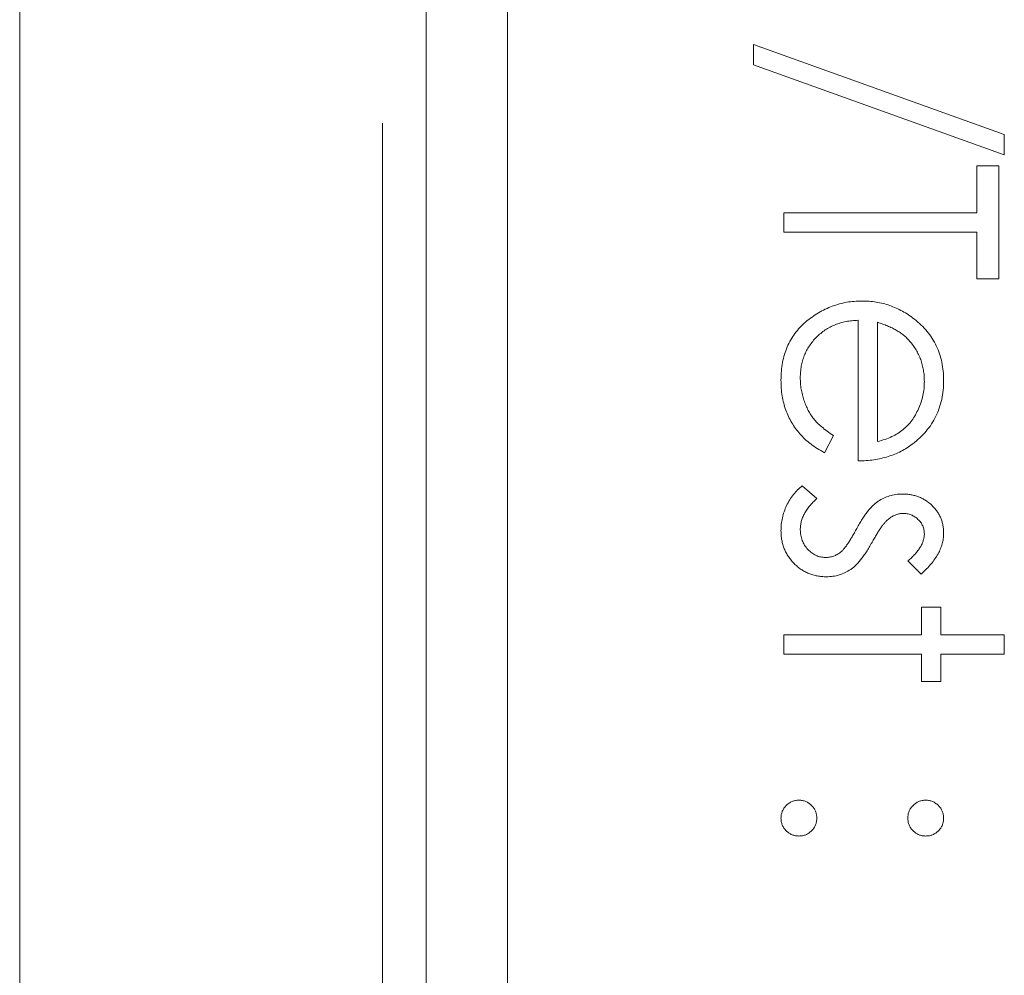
# Model space of a CAD drawing. Header units: millimetres. Extents: x -68 to 153, y 78 to 418.
# Tile 11 of 32: x -24 to -18, y 317 to 323. Entities that reach past the tile are written whole.
import ezdxf

# ---------------------------------------------------------------- set-up
doc = ezdxf.new("R2010")
doc.units = ezdxf.units.MM
doc.linetypes.add('PHANTOM', pattern=[12.7, 6.35, -1.27, 1.27, -1.27, 1.27, -1.27])

msp = doc.modelspace()

# ---------------------------------------------------------------- linework, layer by layer
at = {"color": 7, "linetype": 'Continuous', "lineweight": 15}
for p, q in [((-23.7912, 314.8887), (-23.7912, 365.0195)), ((-21.2912, 298.0195), (-21.2912, 365.0195)), ((-20.7912, 356.0195), (-20.7912, 300.0195)), ((-19.2778, 322.516), (-19.2778, 322.6411)), ((-19.2778, 322.6411), (-17.7344, 322.0877)), ((-17.7344, 321.9626), (-19.2778, 322.516)), ((-17.7344, 322.0877), (-17.7344, 321.9626)), ((-17.904, 321.8948), (-17.7683, 321.8948)), ((-17.904, 321.6065), (-17.904, 321.8948)), ((-17.7683, 321.8948), (-17.7683, 321.1994)), ((-19.0912, 321.4877), (-19.0912, 321.6065)), ((-19.0912, 321.6065), (-17.904, 321.6065)), ((-17.904, 321.4877), (-19.0912, 321.4877)), ((-17.904, 321.1994), (-17.904, 321.4877)), ((-17.7683, 321.1994), (-17.904, 321.1994)), ((-18.6333, 320.08), (-18.6333, 320.945)), ((-18.5146, 320.9326), (-18.5146, 320.1988)), ((-18.7859, 320.2364), (-18.8413, 320.1309)), ((-18.9773, 319.9274), (-18.8877, 319.8487)), ((-18.245, 319.3847), (-18.328, 319.4652)), ((-18.2432, 319.1811), (-18.1245, 319.1811)), ((-18.2432, 319.0115), (-18.2432, 319.1811)), ((-18.1245, 319.1811), (-18.1245, 319.0115)), ((-19.0912, 319.0115), (-18.2432, 319.0115)), ((-19.0912, 318.8928), (-19.0912, 319.0115)), ((-18.1245, 319.0115), (-17.7344, 319.0115)), ((-17.7344, 319.0115), (-17.7344, 318.8928)), ((-18.2432, 318.8928), (-19.0912, 318.8928)), ((-18.2432, 318.7232), (-18.2432, 318.8928)), ((-18.1245, 318.8928), (-18.1245, 318.7232)), ((-17.7344, 318.8928), (-18.1245, 318.8928)), ((-18.1245, 318.7232), (-18.2432, 318.7232))]:
    msp.add_line(p, q, dxfattribs=at)
at = {"color": 8, "linetype": 'PHANTOM', "lineweight": 0}
msp.add_line((-21.5592, 290.4082), (-21.5592, 365.0195), dxfattribs=at)
at = {"color": 7, "linetype": 'Continuous', "lineweight": 15}
for points, knots in [([(-19.1082, 320.5774), (-19.1077, 320.596), (-19.1069, 320.6323), (-19.0996, 320.685), (-19.0877, 320.7347), (-19.0711, 320.7812), (-19.0494, 320.8246), (-19.0229, 320.8649), (-18.9919, 320.9022), (-18.956, 320.9355), (-18.9175, 320.9654), (-18.8775, 320.9919), (-18.8359, 321.014), (-18.7931, 321.0319), (-18.7493, 321.0464), (-18.7042, 321.0566), (-18.6577, 321.0624), (-18.6263, 321.0633), (-18.6105, 321.0637)], [0, 0, 0, 0, 0.071579, 0.139629, 0.204797, 0.268135, 0.329814, 0.391301, 0.453434, 0.516552, 0.579631, 0.641119, 0.701294, 0.76081, 0.819932, 0.87892, 0.938983, 1, 1, 1, 1]), ([(-18.6105, 321.0637), (-18.5956, 321.0633), (-18.5662, 321.0625), (-18.5226, 321.0575), (-18.4803, 321.0487), (-18.4391, 321.0365), (-18.3992, 321.0208), (-18.3606, 321.0016), (-18.3232, 320.9788), (-18.2996, 320.9613), (-18.2877, 320.9524)], [0, 0, 0, 0, 0.128045, 0.253768, 0.377428, 0.500551, 0.623296, 0.746578, 0.872348, 1, 1, 1, 1]), ([(-18.2877, 320.9524), (-18.2734, 320.9404), (-18.2452, 320.9169), (-18.2082, 320.877), (-18.1772, 320.8338), (-18.1515, 320.7878), (-18.132, 320.7385), (-18.1174, 320.6866), (-18.1092, 320.6315), (-18.1081, 320.5938), (-18.1075, 320.5745)], [0, 0, 0, 0, 0.128835, 0.253589, 0.374643, 0.49534, 0.616325, 0.739759, 0.866842, 1, 1, 1, 1]), ([(-18.6333, 320.945), (-18.646, 320.9444), (-18.6711, 320.9433), (-18.7077, 320.938), (-18.7426, 320.9295), (-18.7756, 320.9177), (-18.8069, 320.9034), (-18.8364, 320.8859), (-18.864, 320.865), (-18.89, 320.8416), (-18.913, 320.8157), (-18.9337, 320.7883), (-18.951, 320.7593), (-18.9651, 320.7287), (-18.9761, 320.6967), (-18.9836, 320.6631), (-18.9886, 320.6282), (-18.9892, 320.6044), (-18.9895, 320.5923)], [0, 0, 0, 0, 0.068385, 0.134476, 0.198391, 0.260753, 0.321829, 0.383037, 0.444653, 0.507398, 0.569825, 0.630778, 0.690929, 0.750945, 0.811049, 0.872331, 0.935004, 1, 1, 1, 1]), ([(-18.3169, 320.8175), (-18.3226, 320.8239), (-18.3341, 320.8366), (-18.354, 320.8537), (-18.3755, 320.87), (-18.3993, 320.8849), (-18.4252, 320.8985), (-18.453, 320.9113), (-18.483, 320.9228), (-18.5038, 320.9292), (-18.5146, 320.9326)], [0, 0, 0, 0, 0.1099838, 0.2225805, 0.3384999, 0.4587086, 0.5855353, 0.7175177, 0.8546668, 1, 1, 1, 1]), ([(-18.2262, 320.5684), (-18.2265, 320.5803), (-18.2269, 320.6037), (-18.2313, 320.6382), (-18.2384, 320.6714), (-18.2482, 320.7034), (-18.2613, 320.7338), (-18.2767, 320.7634), (-18.2954, 320.7913), (-18.3097, 320.8087), (-18.3169, 320.8175)], [0, 0, 0, 0, 0.131092, 0.259141, 0.384162, 0.505992, 0.629098, 0.750669, 0.874039, 1, 1, 1, 1]), ([(-18.9895, 320.5923), (-18.9892, 320.5804), (-18.9888, 320.5569), (-18.9843, 320.5219), (-18.9772, 320.4875), (-18.9674, 320.4537), (-18.9554, 320.4214), (-18.941, 320.3914), (-18.9251, 320.3639), (-18.9069, 320.3381), (-18.8846, 320.3132), (-18.8567, 320.2884), (-18.8238, 320.2618), (-18.7991, 320.2452), (-18.7859, 320.2364)], [0, 0, 0, 0, 0.0825923, 0.1638789, 0.2456587, 0.3277257, 0.40861, 0.4857491, 0.5591691, 0.6302685, 0.705306, 0.792065, 0.8897964, 1, 1, 1, 1]), ([(-18.8413, 320.1309), (-18.8562, 320.1393), (-18.8852, 320.1557), (-18.9251, 320.1838), (-18.9609, 320.2133), (-18.9918, 320.2454), (-19.0188, 320.2793), (-19.0423, 320.3151), (-19.0624, 320.353), (-19.0793, 320.3931), (-19.0923, 320.4355), (-19.1015, 320.4805), (-19.1072, 320.5281), (-19.1078, 320.5607), (-19.1082, 320.5774)], [0, 0, 0, 0, 0.09337, 0.181661, 0.265874, 0.346355, 0.4246, 0.501903, 0.579992, 0.658443, 0.738672, 0.821894, 0.908801, 1, 1, 1, 1]), ([(-18.5146, 320.1988), (-18.4988, 320.2031), (-18.4685, 320.2115), (-18.4265, 320.2289), (-18.3892, 320.2486), (-18.3569, 320.2719), (-18.3282, 320.2983), (-18.303, 320.3288), (-18.2806, 320.363), (-18.2616, 320.4007), (-18.2455, 320.4406), (-18.2347, 320.4824), (-18.2273, 320.5251), (-18.2266, 320.5539), (-18.2262, 320.5684)], [0, 0, 0, 0, 0.09624, 0.185231, 0.267501, 0.3444, 0.419595, 0.496891, 0.576638, 0.660268, 0.745387, 0.83004, 0.914474, 1, 1, 1, 1]), ([(-18.1075, 320.5745), (-18.108, 320.5547), (-18.109, 320.5158), (-18.1183, 320.4591), (-18.1331, 320.4055), (-18.1539, 320.3549), (-18.1808, 320.3073), (-18.2142, 320.2632), (-18.2529, 320.2217), (-18.2826, 320.1975), (-18.2978, 320.1852)], [0, 0, 0, 0, 0.13204, 0.259033, 0.38188, 0.502258, 0.622752, 0.744743, 0.870109, 1, 1, 1, 1]), ([(-18.2978, 320.1852), (-18.3092, 320.1769), (-18.332, 320.1602), (-18.3691, 320.1393), (-18.4079, 320.1212), (-18.449, 320.1067), (-18.4921, 320.095), (-18.5373, 320.0865), (-18.5846, 320.0815), (-18.6168, 320.0805), (-18.6333, 320.08)], [0, 0, 0, 0, 0.118522, 0.236255, 0.356174, 0.47725, 0.60154, 0.729618, 0.862158, 1, 1, 1, 1]), ([(-19.1082, 319.651), (-19.1078, 319.6643), (-19.1071, 319.6909), (-19.1001, 319.7302), (-19.0892, 319.7685), (-19.0742, 319.8057), (-19.0552, 319.8409), (-19.0325, 319.8731), (-19.0068, 319.9024), (-18.9871, 319.919), (-18.9773, 319.9274)], [0, 0, 0, 0, 0.126743, 0.251724, 0.377219, 0.504694, 0.631458, 0.755401, 0.877701, 1, 1, 1, 1]), ([(-18.5101, 319.8322), (-18.499, 319.8391), (-18.477, 319.8528), (-18.4402, 319.8661), (-18.4015, 319.8753), (-18.3748, 319.8761), (-18.3611, 319.8765)], [0, 0, 0, 0, 0.246252, 0.492591, 0.74057, 1, 1, 1, 1]), ([(-18.3611, 319.8765), (-18.3522, 319.8763), (-18.3347, 319.8759), (-18.309, 319.8728), (-18.2846, 319.867), (-18.2612, 319.8598), (-18.239, 319.8498), (-18.218, 319.8378), (-18.1981, 319.8238), (-18.1795, 319.8076), (-18.1627, 319.7898), (-18.1481, 319.7705), (-18.1355, 319.7503), (-18.1251, 319.729), (-18.1171, 319.7064), (-18.1116, 319.6826), (-18.108, 319.6578), (-18.1077, 319.6408), (-18.1075, 319.6322)], [0, 0, 0, 0, 0.067978, 0.133044, 0.196507, 0.258613, 0.319728, 0.380873, 0.442636, 0.505079, 0.567881, 0.628814, 0.68891, 0.748765, 0.809386, 0.870884, 0.934037, 1, 1, 1, 1]), ([(-18.8877, 319.8487), (-18.8958, 319.8412), (-18.9114, 319.8267), (-18.9322, 319.8035), (-18.9497, 319.78), (-18.9643, 319.7562), (-18.9756, 319.7319), (-18.9835, 319.7073), (-18.9886, 319.6823), (-18.9892, 319.6655), (-18.9895, 319.6571)], [0, 0, 0, 0, 0.147476, 0.285904, 0.417172, 0.540501, 0.659238, 0.775006, 0.887229, 1, 1, 1, 1]), ([(-18.642, 319.6656), (-18.6365, 319.6754), (-18.6259, 319.6945), (-18.6093, 319.7215), (-18.5924, 319.7459), (-18.5762, 319.7683), (-18.5598, 319.788), (-18.5431, 319.805), (-18.527, 319.82), (-18.5155, 319.8283), (-18.5101, 319.8322)], [0, 0, 0, 0, 0.157762, 0.30595, 0.443775, 0.572824, 0.692154, 0.802296, 0.905564, 1, 1, 1, 1]), ([(-18.3563, 319.7578), (-18.364, 319.7574), (-18.3792, 319.7565), (-18.4018, 319.75), (-18.4237, 319.7396), (-18.4371, 319.7299), (-18.4441, 319.7249)], [0, 0, 0, 0, 0.2400399, 0.4794032, 0.7317567, 1, 1, 1, 1]), ([(-18.2262, 319.6322), (-18.2266, 319.6405), (-18.2274, 319.657), (-18.2354, 319.6806), (-18.2477, 319.7025), (-18.265, 319.7215), (-18.285, 319.7375), (-18.3073, 319.7492), (-18.3313, 319.7564), (-18.3479, 319.7573), (-18.3563, 319.7578)], [0, 0, 0, 0, 0.1249585, 0.2459006, 0.369166, 0.4985108, 0.6285039, 0.7510283, 0.8737242, 1, 1, 1, 1]), ([(-18.4441, 319.7249), (-18.4478, 319.7219), (-18.4556, 319.7155), (-18.4666, 319.7035), (-18.4786, 319.6899), (-18.4907, 319.6735), (-18.5034, 319.6551), (-18.5163, 319.6342), (-18.5302, 319.6115), (-18.5391, 319.5953), (-18.5437, 319.5868)], [0, 0, 0, 0, 0.0834251, 0.1775598, 0.2839824, 0.4022167, 0.5335685, 0.676121, 0.8316494, 1, 1, 1, 1]), ([(-18.8289, 319.3677), (-18.8384, 319.368), (-18.8572, 319.3685), (-18.8849, 319.3722), (-18.9115, 319.3786), (-18.937, 319.3874), (-18.9612, 319.3991), (-18.9846, 319.413), (-19.0067, 319.4295), (-19.0274, 319.4485), (-19.0463, 319.4692), (-19.063, 319.4913), (-19.0768, 319.5148), (-19.0882, 319.5396), (-19.0973, 319.5657), (-19.1036, 319.5931), (-19.1074, 319.6216), (-19.1079, 319.6411), (-19.1082, 319.651)], [0, 0, 0, 0, 0.064548, 0.127199, 0.188597, 0.24864, 0.309525, 0.370037, 0.431889, 0.495704, 0.559519, 0.621372, 0.682397, 0.743568, 0.805498, 0.86864, 0.933066, 1, 1, 1, 1]), ([(-18.9895, 319.6571), (-18.9889, 319.6456), (-18.9879, 319.6232), (-18.9787, 319.5912), (-18.9643, 319.5615), (-18.9439, 319.5358), (-18.9201, 319.514), (-18.8933, 319.4981), (-18.8642, 319.4882), (-18.8441, 319.487), (-18.8339, 319.4864)], [0, 0, 0, 0, 0.134042, 0.261896, 0.387836, 0.517686, 0.644509, 0.764718, 0.880291, 1, 1, 1, 1]), ([(-18.7417, 319.519), (-18.7383, 319.522), (-18.7308, 319.5286), (-18.7201, 319.5408), (-18.7085, 319.5553), (-18.6963, 319.5723), (-18.6836, 319.592), (-18.6705, 319.6143), (-18.6563, 319.639), (-18.6469, 319.6564), (-18.642, 319.6656)], [0, 0, 0, 0, 0.0768751, 0.1674617, 0.27227, 0.3895508, 0.5208014, 0.6662633, 0.8255449, 1, 1, 1, 1]), ([(-18.328, 319.4652), (-18.3199, 319.4722), (-18.3044, 319.4856), (-18.2836, 319.5068), (-18.2662, 319.528), (-18.2515, 319.5488), (-18.2403, 319.5698), (-18.2322, 319.5906), (-18.2272, 319.6114), (-18.2265, 319.6253), (-18.2262, 319.6322)], [0, 0, 0, 0, 0.158223, 0.305036, 0.441309, 0.565963, 0.683525, 0.793334, 0.898518, 1, 1, 1, 1]), ([(-18.1075, 319.6322), (-18.1079, 319.6219), (-18.1088, 319.6011), (-18.1155, 319.57), (-18.1265, 319.5389), (-18.1417, 319.5078), (-18.1614, 319.4769), (-18.1851, 319.4459), (-18.2129, 319.4144), (-18.2341, 319.3948), (-18.245, 319.3846)], [0, 0, 0, 0, 0.105714, 0.213412, 0.326127, 0.444452, 0.569061, 0.702712, 0.846318, 1, 1, 1, 1]), ([(-18.5437, 319.5868), (-18.5495, 319.5766), (-18.5606, 319.5567), (-18.5779, 319.5285), (-18.5951, 319.5028), (-18.6119, 319.4796), (-18.629, 319.4592), (-18.6456, 319.4411), (-18.6622, 319.4256), (-18.6738, 319.4169), (-18.6794, 319.4127)], [0, 0, 0, 0, 0.1589891, 0.3071146, 0.4462132, 0.5748761, 0.6941521, 0.8045812, 0.9065933, 1, 1, 1, 1]), ([(-18.8339, 319.4864), (-18.8255, 319.4868), (-18.8088, 319.4876), (-18.7847, 319.494), (-18.7619, 319.5041), (-18.7485, 319.514), (-18.7417, 319.519)], [0, 0, 0, 0, 0.253475, 0.500453, 0.745578, 1, 1, 1, 1]), ([(-18.6794, 319.4127), (-18.6906, 319.4059), (-18.7129, 319.3922), (-18.7497, 319.3778), (-18.7886, 319.3694), (-18.8153, 319.3683), (-18.8289, 319.3677)], [0, 0, 0, 0, 0.248839, 0.495235, 0.743336, 1, 1, 1, 1]), ([(-19.1082, 317.8836), (-19.1078, 317.891), (-19.107, 317.9054), (-19.1005, 317.9261), (-19.0904, 317.9452), (-19.0763, 317.9621), (-19.0593, 317.9759), (-19.0403, 317.9864), (-19.0196, 317.9926), (-19.0052, 317.9935), (-18.9979, 317.9939)], [0, 0, 0, 0, 0.1277566, 0.2494144, 0.3727965, 0.5001113, 0.6286099, 0.7506434, 0.8737684, 1, 1, 1, 1]), ([(-18.9979, 317.9939), (-18.9905, 317.9935), (-18.9759, 317.9927), (-18.955, 317.9864), (-18.9361, 317.976), (-18.9193, 317.962), (-18.9052, 317.9452), (-18.895, 317.9262), (-18.8889, 317.9054), (-18.8881, 317.891), (-18.8877, 317.8836)], [0, 0, 0, 0, 0.129097, 0.252046, 0.373905, 0.5010378, 0.6281707, 0.7513765, 0.872426, 1, 1, 1, 1]), ([(-18.328, 317.8836), (-18.3276, 317.891), (-18.3267, 317.9054), (-18.3207, 317.9262), (-18.3105, 317.9452), (-18.2964, 317.962), (-18.2796, 317.976), (-18.2607, 317.9864), (-18.2398, 317.9927), (-18.2252, 317.9935), (-18.2177, 317.9939)], [0, 0, 0, 0, 0.127574, 0.2486235, 0.3718293, 0.4989622, 0.626095, 0.747954, 0.870903, 1, 1, 1, 1]), ([(-18.2177, 317.9939), (-18.2105, 317.9935), (-18.1961, 317.9927), (-18.1754, 317.9864), (-18.1564, 317.976), (-18.1397, 317.9619), (-18.1253, 317.9453), (-18.1152, 317.9261), (-18.1087, 317.9054), (-18.1079, 317.891), (-18.1075, 317.8836)], [0, 0, 0, 0, 0.126257, 0.2494068, 0.3714648, 0.4988052, 0.6271285, 0.7505355, 0.8722177, 1, 1, 1, 1]), ([(-18.9979, 317.7734), (-19.0052, 317.7739), (-19.0195, 317.7747), (-19.0404, 317.7805), (-19.0592, 317.7914), (-19.0763, 317.8051), (-19.0903, 317.8221), (-19.1007, 317.841), (-19.107, 317.8618), (-19.1078, 317.8763), (-19.1082, 317.8836)], [0, 0, 0, 0, 0.126178, 0.248821, 0.37154, 0.499984, 0.627244, 0.749226, 0.872298, 1, 1, 1, 1]), ([(-18.8877, 317.8836), (-18.8881, 317.8763), (-18.889, 317.8618), (-18.8949, 317.841), (-18.9053, 317.8221), (-18.9193, 317.8052), (-18.9362, 317.7914), (-18.9549, 317.7805), (-18.976, 317.7747), (-18.9905, 317.7738), (-18.9979, 317.7734)], [0, 0, 0, 0, 0.127519, 0.249986, 0.371792, 0.49887, 0.625948, 0.748492, 0.870959, 1, 1, 1, 1]), ([(-18.2177, 317.7734), (-18.2252, 317.7738), (-18.2397, 317.7747), (-18.2608, 317.7805), (-18.2795, 317.7914), (-18.2964, 317.8052), (-18.3104, 317.8221), (-18.3208, 317.841), (-18.3267, 317.8618), (-18.3276, 317.8763), (-18.328, 317.8836)], [0, 0, 0, 0, 0.129041, 0.251508, 0.374052, 0.50113, 0.628208, 0.750014, 0.872481, 1, 1, 1, 1]), ([(-18.1075, 317.8836), (-18.1079, 317.8763), (-18.1088, 317.8618), (-18.1147, 317.841), (-18.1251, 317.8221), (-18.1391, 317.8052), (-18.156, 317.7914), (-18.1747, 317.7805), (-18.1958, 317.7747), (-18.2103, 317.7738), (-18.2177, 317.7734)], [0, 0, 0, 0, 0.127519, 0.249986, 0.371792, 0.49887, 0.625948, 0.748492, 0.870959, 1, 1, 1, 1])]:
    msp.add_open_spline(points, degree=3, knots=knots, dxfattribs=at)

doc.saveas('drawing.dxf')
